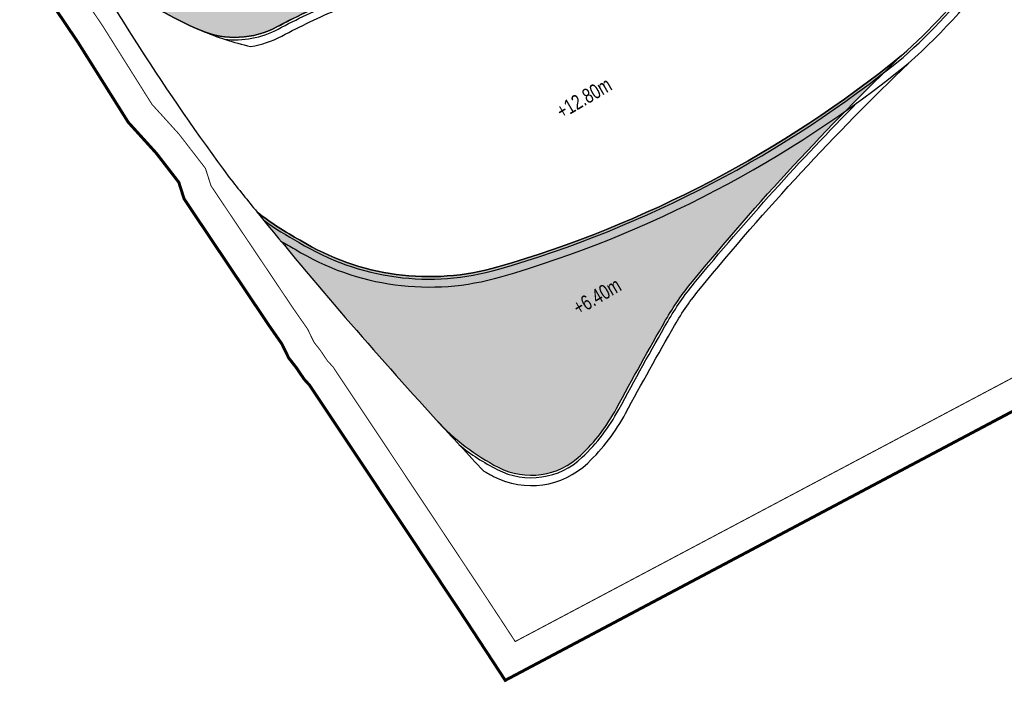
# Model space of a CAD drawing. Header units: millimetres. Extents: x -1402 to -179, y -280 to 6164.
# Tile 199 of 212: x -753 to -654, y 5659 to 5726. Entities that reach past the tile are written whole.
import ezdxf

# ---------------------------------------------------------------- set-up
doc = ezdxf.new("R2010")
doc.units = ezdxf.units.MM
doc.linetypes.add('AJN-Limite', pattern=[1.25, 0.5, -0.25, 0, -0.25, 0, -0.25])
doc.linetypes.add('DASH', pattern=[0.35, 0.25, -0.1])
doc.layers.get('0').update_dxf_attribs({"linetype": 'CONTINUOUS'})
doc.layers.add('AJN-2-SBT-V', color=51, linetype='CONTINUOUS')
doc.layers.add('AJN-8-251-H', color=251, linetype='CONTINUOUS')
doc.layers.add('AJN-6-Etang', color=7, linetype='CONTINUOUS', lineweight=15, true_color=0x46a499)
doc.layers.add('AJN-7-500-A', color=10, linetype='CONTINUOUS', lineweight=18)
doc.layers.add('GEO-1-LIM-V', color=10, linetype='AJN-Limite', lineweight=25)
doc.styles.get("Standard").update_dxf_attribs({"font": 'rs.shx', "bigfont": 'hztxt.shx'})

# ---------------------------------------------------------------- blocks, each defined once
blk = doc.blocks.new('A$C0A0E1B4E')
at = {"layer": 'AJN-2-SBT-V'}
h = blk.add_hatch(color=256, dxfattribs=at)
h.dxf.hatch_style = 1
h.set_gradient(color1=(188, 236, 246), rotation=200, centered=1, tint=0.800000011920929, name='INVCURVED')
h.paths.add_polyline_path([(-131.5962525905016, -160.1362414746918, -0.04120598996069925), (-128.8886052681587, -156.2252361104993, -0.02962411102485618), (-107.6959411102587, -133.3458876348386, -0.1002051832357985), (-148.5794955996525, -154.7377826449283, -0.2111097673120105), (-168.6108313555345, -152.0417391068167, -0.04253943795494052), (-172.976568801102, -149.1974778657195, 0.01445521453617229), (-154.8263441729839, -170.2326103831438, 0.08916851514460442), (-148.5455576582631, -175.0282629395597, 0.3184438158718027), (-140.213571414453, -173.8342527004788, 0.07982005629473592), (-136.573569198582, -169.0715917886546, -0.00747742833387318)])
at = {"layer": 'AJN-6-Etang', "linetype": 'Continuous', "transparency": 33554687}
h = blk.add_hatch(color=256, dxfattribs=at)
h.dxf.hatch_style = 1
h.set_gradient(color1=(166, 228, 247), rotation=200, centered=1, tint=0.800000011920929, name='INVCURVED')
edge = h.paths.add_edge_path()
edge.add_arc((16.68111048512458, -9.075366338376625), 32.84797776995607, 259.0174260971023, 283.7331395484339)
edge.add_line((24.47922188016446, -40.9842851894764), (23.23833285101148, -37.22710194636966))
edge.add_arc((22.79655358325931, -37.38957904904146), 0.4707098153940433, -70.62030570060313, 20.192458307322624, ccw=False)
edge.add_arc((22.37661131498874, -36.19235762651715), 1.73944552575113, 267.0779223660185, 289.34274587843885, ccw=False)
edge.add_arc((22.44644669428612, -33.73656391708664), 4.195972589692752, 261.1793386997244, 267.8350607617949, ccw=False)
edge.add_arc((25.62758485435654, -19.12823060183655), 19.1406711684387, 246.9188615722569, 258.4739672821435, ccw=False)
edge.add_arc((-19.55359413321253, -135.3012318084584), 105.5203835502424, 69.0800923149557, 74.95191348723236)
edge.add_arc((-15.35539440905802, -133.7916827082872), 103.0377285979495, 76.98883006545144, 93.05743218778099)
edge.add_arc((-17.88721272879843, -76.91549281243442), 46.11022811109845, 93.68543034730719, 100.3376313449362)
edge.add_arc((-50.2098865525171, 71.4929369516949), 105.8155929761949, 278.13139810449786, 283.13615263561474, ccw=False)
edge.add_arc((-45.72142325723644, 75.23462966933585), 108.9982880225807, 268.7077466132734, 275.51661782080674, ccw=False)
edge.add_arc((-48.43560032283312, -206.3663601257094), 172.6306134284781, 89.91502416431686, 111.1577777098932)
edge.add_arc((-87.82885851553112, -109.8047052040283), 68.38566050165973, 109.578224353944, 132.1159801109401)
edge.add_arc((-77.56874774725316, -112.7603412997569), 77.66313263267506, 136.2721735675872, 154.6878398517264)
edge.add_arc((-280.4029984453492, -11.43267815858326), 149.0997929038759, 326.8485866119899, 332.81313141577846, ccw=False)
edge.add_arc((-197.1813981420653, -66.74555681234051), 49.18277004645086, 289.5712784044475, 327.7799988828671, ccw=False)
edge.add_arc((-189.2646885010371, -91.68459912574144), 23.0500070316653, 265.80598677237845, 291.79589965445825, ccw=False)
edge.add_arc((-190.3553630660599, -106.5580375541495), 8.136632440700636, 238.7353172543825, 265.8059867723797, ccw=False)
edge.add_arc((-191.3303674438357, -108.1638670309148), 6.257983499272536, 204.7451583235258, 238.73531725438, ccw=False)
edge.add_arc((-142.2350923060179, -89.0035129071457), 58.94964782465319, 201.682634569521, 210.3252863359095)
edge.add_arc((-166.4052571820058, -101.397017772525), 31.86463938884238, 213.0342114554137, 247.3748419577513)
edge.add_arc((-175.2012990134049, -122.5020262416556), 9.000000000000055, 247.3748419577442, 297.9607097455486)
edge.add_arc((-135.2947823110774, -197.6795903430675), 76.11284403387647, 113.07744778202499, 117.96070974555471, ccw=False)
edge.add_arc((-245.1803888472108, 53.13844081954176), 197.7256147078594, 293.8823795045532, 315.3027358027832)
edge.add_arc((-5.440827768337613, -171.0750148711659), 130.7194739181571, 83.02942774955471, 139.3583344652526, ccw=False)
h = blk.add_hatch(color=256, dxfattribs=at)
h.dxf.hatch_style = 1
h.set_gradient(color1=(181, 223, 247), rotation=200, centered=1, tint=0.800000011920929, name='INVCURVED')
edge = h.paths.add_edge_path()
edge.add_arc((20.23829577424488, -106.0363874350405), 41.76902211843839, 80.08128101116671, 93.81348574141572, ccw=False)
edge.add_arc((26.39931486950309, -70.80330724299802), 6.00132585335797, 8.314213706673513, 80.0812810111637, ccw=False)
edge.add_line((32.3375664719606, -69.9355054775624), (31.54965562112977, -64.54393673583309))
edge.add_arc((16.70730641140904, -66.71296184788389), 15.00000000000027, 8.31421370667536, 17.11641258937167)
edge.add_line((31.04293761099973, -62.29825029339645), (24.479221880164, -40.9842851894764))
edge.add_arc((16.68111048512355, -9.075366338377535), 32.84797776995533, 259.0174260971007, 283.7331395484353, ccw=False)
edge.add_arc((-5.440827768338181, -171.0750148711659), 130.719473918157, 83.02942774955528, 139.3583344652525)
edge.add_arc((-245.180388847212, 53.13844081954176), 197.7256147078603, 293.8823795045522, 315.3027358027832, ccw=False)
edge.add_arc((-135.2947823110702, -197.6795903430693), 76.11284403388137, 109.16217661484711, 113.07744778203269, ccw=False)
edge.add_arc((-144.0193674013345, -172.5726406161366), 49.53320314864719, 76.18652852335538, 109.16217663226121, ccw=False)
edge.add_arc((7292.814419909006, 40997.51243456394), 41786.93979426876, 259.7649214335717, 259.7784708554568)
edge.add_arc((-119.6929818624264, -101.5271496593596), 24.85499872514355, 263.5898590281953, 326.3375928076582)
edge.add_arc((-1503.767947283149, 726.3544376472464), 1637.6038108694, 329.0722052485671, 329.5217709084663)
edge.add_arc((-50.95570162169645, -127.5098089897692), 47.56153281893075, 102.10276570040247, 150.7305022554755, ccw=False)
edge.add_arc((10.411550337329, -327.1227019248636), 256.2479434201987, 101.20186661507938, 106.16469985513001, ccw=False)
edge.add_line((-39.3687918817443, -75.75658241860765), (-25.52259323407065, -73.38649858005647))
edge.add_arc((-61.77488455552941, 149.8144061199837), 226.1257890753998, 279.2254205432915, 286.4139132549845)
edge.add_arc((22.18153569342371, -135.1895023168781), 70.9868298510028, 93.81348574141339, 106.41391325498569, ccw=False)
at = {"layer": 'AJN-2-SBT-V', "linetype": 'Continuous', "flags": 128}
blk.add_lwpolyline([(-48.17957055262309, -33.73593655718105, 0.09295535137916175), (-110.7444495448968, -45.37277018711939, 0.09865774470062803), (-133.6905756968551, -59.07698635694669, 0.08052688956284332), (-147.775585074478, -79.55548980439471, -0.02603111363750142), (-155.5724257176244, -92.96841484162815, -0.1682789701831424), (-180.7061888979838, -113.0868165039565, -0.1138910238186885), (-190.9504274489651, -114.6728811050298, -0.1186704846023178), (-194.5782128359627, -113.513059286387, -0.1494071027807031), (-197.0137338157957, -110.7833525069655, 0.03772856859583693), (-193.1188250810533, -118.7676980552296, 0.1509708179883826), (-178.6636049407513, -130.8093987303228, 0.2243781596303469), (-170.981505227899, -130.4514501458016, -0.02131047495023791), (-165.129117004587, -127.6576116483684, 0.0937370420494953), (-104.6304852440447, -85.93399824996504, -0.2508528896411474), (10.42322805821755, -41.32173901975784, 0.1082626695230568)], format="xyb", dxfattribs=at)
blk.add_lwpolyline([(-107.6959411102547, -133.345887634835, 0.09389314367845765), (-93.52733772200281, -114.9371790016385), (-94.82094257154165, -114.2821320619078, 0.01963747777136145), (-92.8283161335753, -109.9311497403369, -0.01572574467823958), (-91.00901932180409, -105.4889403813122), (-89.68507919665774, -106.0804280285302, -0.02494982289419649), (-87.50850590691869, -101.8925932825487, -0.189197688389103), (-60.92772658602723, -81.00542078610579, 0.2154210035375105), (-92.44503827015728, -104.2561136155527, -0.001961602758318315), (-99.00571936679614, -115.3042368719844, -0.2808412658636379), (-122.4679137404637, -126.2267592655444, -5.912050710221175e-05), (-132.1927315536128, -124.472028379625, 0.1448846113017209), (-160.2783021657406, -125.7839106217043, 0.03840971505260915), (-170.9815052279, -130.4514501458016, -0.2243781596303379), (-178.6636049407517, -130.8093987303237, -0.150970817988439), (-193.1188250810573, -118.7676980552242, 0.03286619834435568), (-175.7972393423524, -145.6974200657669, 0.00233829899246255), (-172.9765688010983, -149.1974778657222, 0.04253943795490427), (-168.6108313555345, -152.0417391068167, 0.2111097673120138), (-148.5794955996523, -154.7377826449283, 0.100205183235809)], format="xyb", close=True, dxfattribs=at)
at = {"layer": 'AJN-2-SBT-V'}
blk.add_lwpolyline([(-107.6959411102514, -133.3458876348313, -0.1002051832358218), (-148.579495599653, -154.7377826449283, -0.2111097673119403), (-168.6108313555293, -152.0417391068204, -0.04253943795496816), (-172.9765688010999, -149.1974778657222, 0.01445521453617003), (-154.8263441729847, -170.2326103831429, 0.0891685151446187), (-148.545557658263, -175.0282629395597, 0.318443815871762), (-140.2135714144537, -173.8342527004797, 0.07982005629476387), (-136.5735691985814, -169.0715917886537, -0.007477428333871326), (-131.5962525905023, -160.1362414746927, -0.04115969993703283), (-128.8919981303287, -156.2293645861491, -0.02962918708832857)], format="xyb", close=True, dxfattribs=at)
at = {"layer": 'AJN-8-251-H', "linetype": 'Continuous', "flags": 128}
for points in [[(-176.2995171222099, -131.6866011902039, 0.1529291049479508), (-170.8642887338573, -130.6722674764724, -0.0213162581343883), (-165.0295094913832, -127.8869180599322, 0.09375056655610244), (-104.4465462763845, -86.10354126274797, -0.2508531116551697), (10.38421710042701, -41.56883131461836, 0.1083085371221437), (24.55292789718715, -41.223626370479)], [(-173.6386457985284, -132.4297961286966, 0.08316220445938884), (-170.4891959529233, -131.3788829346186, -0.02133493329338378), (-164.7107901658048, -128.6207094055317, 0.09379377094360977), (-103.8578768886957, -86.64600973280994, -0.2508542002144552), (10.2596558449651, -42.35956404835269, 0.108448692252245), (24.78877448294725, -41.98947701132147)], [(-170.5700592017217, -152.1314652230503, 0.01303936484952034), (-169.1337602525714, -152.9527405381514, 0.210806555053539), (-148.2869794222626, -155.7462142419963, 0.1002568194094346), (-107.0156056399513, -134.1460214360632, 0.1140038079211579), (-90.50029308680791, -110.843288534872, -0.01582437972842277), (-88.73106355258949, -106.5190128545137, -0.02495373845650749), (-86.60255847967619, -102.4234039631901, -0.1891928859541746), (-60.62541758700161, -82.01096007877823)], [(-172.3141011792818, -150.0098732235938, 0.03420607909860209), (-168.735348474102, -152.2586416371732, 0.2110353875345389), (-148.5098488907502, -154.9778854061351, 0.1002175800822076), (-107.5339496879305, -133.5363907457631, 0.0939161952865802), (-93.30430240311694, -115.0501181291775, 0.0939161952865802)], [(-149.999521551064, -175.432600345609, 0.01186098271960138), (-149.0250588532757, -175.9623820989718, 0.3184438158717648), (-139.4910288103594, -174.5961137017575, 0.07982005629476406), (-135.6487429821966, -169.5687803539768, -0.007477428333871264), (-130.6867082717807, -160.6608643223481, -0.04115969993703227), (-128.0806747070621, -156.8958886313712, -0.02962918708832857), (-106.9692169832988, -134.1037610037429)], [(-152.5013981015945, -172.7565249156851, 0.05083920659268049), (-148.6597246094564, -175.2506722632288, 0.3184438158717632), (-140.0415374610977, -174.0156481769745, 0.0798200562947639), (-136.3533724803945, -169.1899700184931, -0.007477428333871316), (-131.3796944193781, -160.2611516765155, -0.04115969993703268), (-128.6988258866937, -156.3880607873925, -0.02340817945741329), (-112.1894612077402, -138.113802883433, -0.02340817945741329)]]:
    blk.add_lwpolyline(points, format="xyb", dxfattribs=at)
at = {"layer": 'AJN-8-251-H', "linetype": 'Continuous'}
for centre, radius, start, end in [((-166.4052571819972, -101.397017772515), 31.86463938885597, 247.3748419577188, 256.8792735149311), ((199.8208719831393, 154.1238137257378), 480.6055948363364, 222.4456917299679, 223.2915278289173)]:
    blk.add_arc(centre, radius, start, end, dxfattribs=at)
at = {"layer": 'AJN-7-500-A', "char_height": 1.5, "attachment_point": 8, "rotation": 30.32562588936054}
for s, insert in [('{\\fSwis721 LtCn BT|b0|i0|c0|p34;+12.80m}', (-139.4849723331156, -138.2953739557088)), ('{\\fSwis721 LtCn BT|b0|i0|c0|p34;+6.40m}', (-138.1650534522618, -158.3766541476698))]:
    blk.add_mtext_dynamic_manual_height_columns(s, width=11.10498822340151, gutter_width=35.69431197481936, heights=[0], dxfattribs=dict(at, insert=insert))

msp = doc.modelspace()

# ---------------------------------------------------------------- linework, layer by layer
at = {"layer": 'GEO-1-LIM-V', "linetype": 'DASH', "ltscale": 5, "const_width": 0.1}
msp.add_lwpolyline([(-750.6117924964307, 5733.437630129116), (-744.9910743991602, 5725.099772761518), (-740.008370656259, 5717.177688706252), (-737.269254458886, 5714.158767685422), (-734.5886088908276, 5710.694421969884), (-734.0208667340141, 5708.918212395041), (-725.6600770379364, 5696.462666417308), (-724.2404298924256, 5694.427702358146), (-723.5941054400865, 5693.095985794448), (-722.9602583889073, 5692.286877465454), (-722.2192848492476, 5691.19538867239), (-721.6603438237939, 5690.589008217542), (-716.1462962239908, 5682.312796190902), (-711.1685523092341, 5674.834238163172), (-705.9369323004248, 5666.952814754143), (-703.20666054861, 5662.79077702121), (-610.0956545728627, 5712.132624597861)], dxfattribs=at)
at = {"layer": 'GEO-1-LIM-V', "linetype": 'Continuous', "ltscale": 25, "const_width": 0.3}
msp.add_lwpolyline([(-753.1055995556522, 5731.769981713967), (-747.5052165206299, 5723.462289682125), (-742.4073957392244, 5715.357179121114), (-739.5699916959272, 5712.229930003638), (-737.2850765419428, 5709.277008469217), (-736.7488876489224, 5707.599514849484), (-728.1359285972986, 5694.768297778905), (-726.8361332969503, 5692.905132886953), (-726.153211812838, 5691.498010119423), (-725.3849251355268, 5690.517289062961), (-724.5761915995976, 5689.325986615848), (-724.0261309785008, 5688.729240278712), (-718.6429241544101, 5680.649411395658), (-713.666973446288, 5673.173546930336), (-708.4409013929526, 5665.30048150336), (-704.2163303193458, 5658.860527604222), (-608.897289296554, 5709.372468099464)], dxfattribs=at)

# ---------------------------------------------------------------- block references
msp.add_blockref('A$C0A0E1B4E', (-556.3714938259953, 5855.453928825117))

doc.saveas('drawing.dxf')
